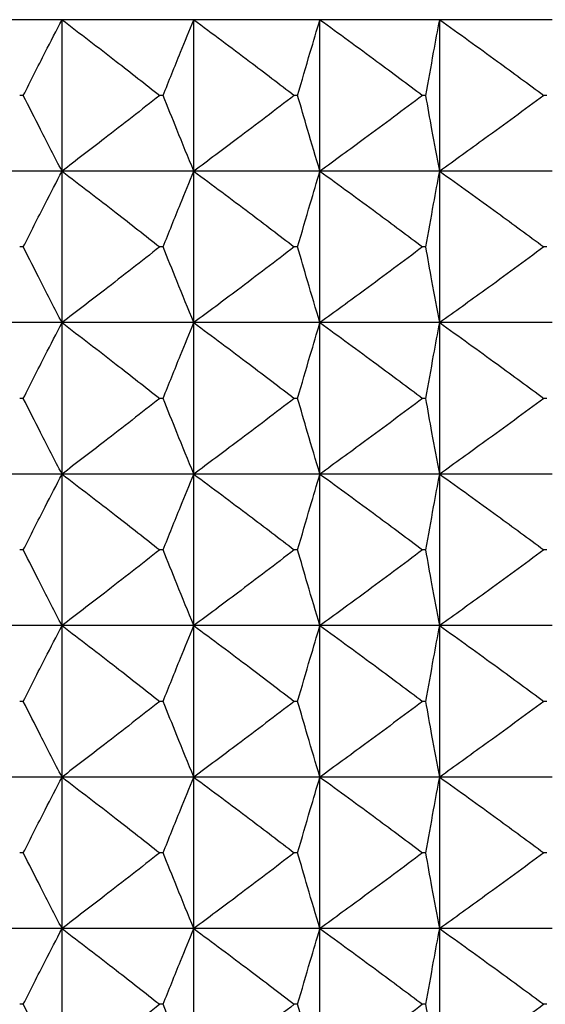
# Model space of a CAD drawing. Header units: millimetres. Extents: x 0 to 210, y 0 to 297.
# Tile 39 of 80: x 48.13 to 49.17, y 272.48 to 274.43. Entities that reach past the tile are written whole.
import ezdxf

# ---------------------------------------------------------------- set-up
doc = ezdxf.new("R2010")
doc.units = ezdxf.units.MM

msp = doc.modelspace()

# ---------------------------------------------------------------- linework, layer by layer
at = {"color": 7, "linetype": 'Continuous', "lineweight": 25}
for p, q in [((48.2092, 274.4273), (47.9389, 274.4273)), ((48.4702, 274.4273), (48.2092, 274.4273)), ((48.2092, 274.1273), (48.2092, 274.4273)), ((48.72, 274.4273), (48.4702, 274.4273)), ((48.4702, 274.1273), (48.4702, 274.4273)), ((48.957, 274.4273), (48.72, 274.4273)), ((48.72, 274.1273), (48.72, 274.4273)), ((49.1797, 274.4273), (48.957, 274.4273)), ((48.957, 274.1273), (48.957, 274.4273)), ((48.1326, 274.2773), (48.1254, 274.2773)), ((48.4095, 274.2773), (48.4026, 274.2773)), ((48.6758, 274.2773), (48.6691, 274.2773)), ((48.9295, 274.2773), (48.9232, 274.2773)), ((49.1691, 274.2773), (49.1632, 274.2773)), ((48.2092, 274.1273), (47.9389, 274.1273)), ((48.2092, 273.8273), (48.2092, 274.1273)), ((48.4702, 274.1273), (48.2092, 274.1273)), ((48.4702, 273.8273), (48.4702, 274.1273)), ((48.72, 274.1273), (48.4702, 274.1273)), ((48.72, 273.8273), (48.72, 274.1273)), ((48.957, 274.1273), (48.72, 274.1273)), ((48.957, 273.8273), (48.957, 274.1273)), ((49.1797, 274.1273), (48.957, 274.1273)), ((48.1326, 273.9773), (48.1254, 273.9773)), ((48.4095, 273.9773), (48.4026, 273.9773)), ((48.6758, 273.9773), (48.6691, 273.9773)), ((48.9295, 273.9773), (48.9232, 273.9773)), ((49.1691, 273.9773), (49.1632, 273.9773)), ((48.2092, 273.8273), (47.9389, 273.8273)), ((48.2092, 273.5273), (48.2092, 273.8273)), ((48.4702, 273.8273), (48.2092, 273.8273)), ((48.4702, 273.5273), (48.4702, 273.8273)), ((48.72, 273.8273), (48.4702, 273.8273)), ((48.72, 273.5273), (48.72, 273.8273)), ((48.957, 273.8273), (48.72, 273.8273)), ((48.957, 273.5273), (48.957, 273.8273)), ((49.1797, 273.8273), (48.957, 273.8273)), ((48.1326, 273.6773), (48.1254, 273.6773)), ((48.4095, 273.6773), (48.4026, 273.6773)), ((48.6758, 273.6773), (48.6691, 273.6773)), ((48.9295, 273.6773), (48.9232, 273.6773)), ((49.1691, 273.6773), (49.1632, 273.6773)), ((48.2092, 273.5273), (47.9389, 273.5273)), ((48.2092, 273.2273), (48.2092, 273.5273)), ((48.4702, 273.5273), (48.2092, 273.5273)), ((48.4702, 273.2273), (48.4702, 273.5273)), ((48.72, 273.5273), (48.4702, 273.5273)), ((48.72, 273.2273), (48.72, 273.5273)), ((48.957, 273.5273), (48.72, 273.5273)), ((48.957, 273.2273), (48.957, 273.5273)), ((49.1797, 273.5273), (48.957, 273.5273)), ((48.1326, 273.3773), (48.1254, 273.3773)), ((48.4095, 273.3773), (48.4026, 273.3773)), ((48.6758, 273.3773), (48.6691, 273.3773)), ((48.9295, 273.3773), (48.9232, 273.3773)), ((49.1691, 273.3773), (49.1632, 273.3773)), ((48.2092, 273.2273), (47.9389, 273.2273)), ((48.2092, 272.9273), (48.2092, 273.2273)), ((48.4702, 273.2273), (48.2092, 273.2273)), ((48.4702, 272.9273), (48.4702, 273.2273)), ((48.72, 273.2273), (48.4702, 273.2273)), ((48.72, 272.9273), (48.72, 273.2273)), ((48.957, 273.2273), (48.72, 273.2273)), ((48.957, 272.9273), (48.957, 273.2273)), ((49.1797, 273.2273), (48.957, 273.2273)), ((48.1326, 273.0773), (48.1254, 273.0773)), ((48.4095, 273.0773), (48.4026, 273.0773)), ((48.6758, 273.0773), (48.6691, 273.0773)), ((48.9295, 273.0773), (48.9232, 273.0773)), ((49.1691, 273.0773), (49.1632, 273.0773)), ((48.2092, 272.9273), (47.9389, 272.9273)), ((48.2092, 272.6273), (48.2092, 272.9273)), ((48.4702, 272.9273), (48.2092, 272.9273)), ((48.4702, 272.6273), (48.4702, 272.9273)), ((48.72, 272.9273), (48.4702, 272.9273)), ((48.72, 272.6273), (48.72, 272.9273)), ((48.957, 272.9273), (48.72, 272.9273)), ((48.957, 272.6273), (48.957, 272.9273)), ((49.1797, 272.9273), (48.957, 272.9273)), ((48.1326, 272.7773), (48.1254, 272.7773)), ((48.4095, 272.7773), (48.4026, 272.7773)), ((48.6758, 272.7773), (48.6691, 272.7773)), ((48.9295, 272.7773), (48.9232, 272.7773)), ((49.1691, 272.7773), (49.1632, 272.7773)), ((48.2092, 272.6273), (47.9389, 272.6273)), ((48.2092, 272.3273), (48.2092, 272.6273)), ((48.4702, 272.6273), (48.2092, 272.6273)), ((48.4702, 272.3273), (48.4702, 272.6273)), ((48.72, 272.6273), (48.4702, 272.6273)), ((48.72, 272.3273), (48.72, 272.6273)), ((48.957, 272.6273), (48.72, 272.6273)), ((48.957, 272.3273), (48.957, 272.6273)), ((49.1797, 272.6273), (48.957, 272.6273)), ((48.1326, 272.4773), (48.1254, 272.4773)), ((48.4095, 272.4773), (48.4026, 272.4773)), ((48.6758, 272.4773), (48.6691, 272.4773)), ((48.9295, 272.4773), (48.9232, 272.4773)), ((49.1691, 272.4773), (49.1632, 272.4773))]:
    msp.add_line(p, q, dxfattribs=at)
for points, knots in [([(48.1326, 274.2773), (48.147, 274.3058), (48.1722, 274.356), (48.1981, 274.4058), (48.2092, 274.4273)], [0, 0, 0, 0, 0.568775, 1, 1, 1, 1]), ([(48.2092, 274.4273), (48.2451, 274.3999), (48.3099, 274.3503), (48.374, 274.2999), (48.4026, 274.2773)], [0, 0, 0, 0, 0.553114, 1, 1, 1, 1]), ([(48.4095, 274.2773), (48.4209, 274.3058), (48.4409, 274.3559), (48.4613, 274.4058), (48.4702, 274.4273)], [0, 0, 0, 0, 0.569086, 1, 1, 1, 1]), ([(48.4702, 274.4273), (48.507, 274.3999), (48.5737, 274.3503), (48.6396, 274.2999), (48.6691, 274.2773)], [0, 0, 0, 0, 0.553178, 1, 1, 1, 1]), ([(48.6758, 274.2773), (48.684, 274.3058), (48.6986, 274.3559), (48.7135, 274.4058), (48.72, 274.4273)], [0, 0, 0, 0, 0.5693672, 1, 1, 1, 1]), ([(48.72, 274.4273), (48.7576, 274.3999), (48.8257, 274.3503), (48.8931, 274.2999), (48.9232, 274.2773)], [0, 0, 0, 0, 0.553224, 1, 1, 1, 1]), ([(48.9295, 274.2773), (48.9347, 274.3058), (48.9437, 274.3558), (48.953, 274.4058), (48.957, 274.4273)], [0, 0, 0, 0, 0.569588, 1, 1, 1, 1]), ([(48.957, 274.4273), (48.9952, 274.3999), (49.0643, 274.3503), (49.1326, 274.2999), (49.1632, 274.2773)], [0, 0, 0, 0, 0.553254, 1, 1, 1, 1]), ([(48.2092, 274.1273), (48.195, 274.1548), (48.1692, 274.2046), (48.1439, 274.2548), (48.1326, 274.2773)], [0, 0, 0, 0, 0.551181, 1, 1, 1, 1]), ([(48.4026, 274.2773), (48.3662, 274.2487), (48.3021, 274.1983), (48.2373, 274.1488), (48.2092, 274.1273)], [0, 0, 0, 0, 0.56685, 1, 1, 1, 1]), ([(48.4702, 274.1273), (48.4589, 274.1548), (48.4384, 274.2047), (48.4185, 274.2548), (48.4095, 274.2773)], [0, 0, 0, 0, 0.550869, 1, 1, 1, 1]), ([(48.6691, 274.2773), (48.6317, 274.2487), (48.5657, 274.1983), (48.499, 274.1488), (48.4702, 274.1273)], [0, 0, 0, 0, 0.566787, 1, 1, 1, 1]), ([(48.72, 274.1273), (48.7118, 274.1548), (48.6968, 274.2047), (48.6823, 274.2548), (48.6758, 274.2773)], [0, 0, 0, 0, 0.550587, 1, 1, 1, 1]), ([(48.9232, 274.2773), (48.885, 274.2487), (48.8176, 274.1983), (48.7495, 274.1488), (48.72, 274.1273)], [0, 0, 0, 0, 0.566742, 1, 1, 1, 1]), ([(48.957, 274.1273), (48.9519, 274.1548), (48.9426, 274.2048), (48.9336, 274.2548), (48.9295, 274.2773)], [0, 0, 0, 0, 0.550365, 1, 1, 1, 1]), ([(49.1632, 274.2773), (49.1244, 274.2487), (49.056, 274.1983), (48.9869, 274.1488), (48.957, 274.1273)], [0, 0, 0, 0, 0.566711, 1, 1, 1, 1]), ([(48.1326, 273.9773), (48.147, 274.0058), (48.1722, 274.056), (48.1981, 274.1058), (48.2092, 274.1273)], [0, 0, 0, 0, 0.5688539, 1, 1, 1, 1]), ([(48.2092, 274.1273), (48.2451, 274.0999), (48.3099, 274.0503), (48.374, 273.9999), (48.4026, 273.9773)], [0, 0, 0, 0, 0.553114, 1, 1, 1, 1]), ([(48.4095, 273.9773), (48.4209, 274.0058), (48.4409, 274.0559), (48.4613, 274.1058), (48.4702, 274.1273)], [0, 0, 0, 0, 0.569171, 1, 1, 1, 1]), ([(48.4702, 274.1273), (48.507, 274.0999), (48.5737, 274.0503), (48.6396, 273.9999), (48.6691, 273.9773)], [0, 0, 0, 0, 0.553178, 1, 1, 1, 1]), ([(48.6758, 273.9773), (48.684, 274.0058), (48.6986, 274.0559), (48.7135, 274.1058), (48.72, 274.1273)], [0, 0, 0, 0, 0.569459, 1, 1, 1, 1]), ([(48.72, 274.1273), (48.7576, 274.0999), (48.8257, 274.0503), (48.8931, 273.9999), (48.9232, 273.9773)], [0, 0, 0, 0, 0.553224, 1, 1, 1, 1]), ([(48.9295, 273.9773), (48.9347, 274.0058), (48.9437, 274.0558), (48.953, 274.1058), (48.957, 274.1273)], [0, 0, 0, 0, 0.569684, 1, 1, 1, 1]), ([(48.957, 274.1273), (48.9952, 274.0999), (49.0643, 274.0503), (49.1326, 273.9999), (49.1632, 273.9773)], [0, 0, 0, 0, 0.553254, 1, 1, 1, 1]), ([(48.2092, 273.8273), (48.195, 273.8548), (48.1692, 273.9046), (48.1439, 273.9548), (48.1326, 273.9773)], [0, 0, 0, 0, 0.551145, 1, 1, 1, 1]), ([(48.4026, 273.9773), (48.3662, 273.9487), (48.3021, 273.8983), (48.2373, 273.8488), (48.2092, 273.8273)], [0, 0, 0, 0, 0.566871, 1, 1, 1, 1]), ([(48.4702, 273.8273), (48.4589, 273.8548), (48.4384, 273.9047), (48.4185, 273.9548), (48.4095, 273.9773)], [0, 0, 0, 0, 0.550831, 1, 1, 1, 1]), ([(48.6691, 273.9773), (48.6317, 273.9487), (48.5657, 273.8983), (48.499, 273.8488), (48.4702, 273.8273)], [0, 0, 0, 0, 0.566807, 1, 1, 1, 1]), ([(48.72, 273.8273), (48.7118, 273.8548), (48.6968, 273.9047), (48.6823, 273.9548), (48.6758, 273.9773)], [0, 0, 0, 0, 0.550546, 1, 1, 1, 1]), ([(48.9232, 273.9773), (48.885, 273.9487), (48.8176, 273.8983), (48.7495, 273.8488), (48.72, 273.8273)], [0, 0, 0, 0, 0.566761, 1, 1, 1, 1]), ([(48.957, 273.8273), (48.9519, 273.8548), (48.9426, 273.9048), (48.9336, 273.9548), (48.9295, 273.9773)], [0, 0, 0, 0, 0.550322, 1, 1, 1, 1]), ([(49.1632, 273.9773), (49.1244, 273.9487), (49.056, 273.8983), (48.9869, 273.8488), (48.957, 273.8273)], [0, 0, 0, 0, 0.56673, 1, 1, 1, 1]), ([(48.1326, 273.6773), (48.147, 273.7058), (48.1722, 273.756), (48.1981, 273.8058), (48.2092, 273.8273)], [0, 0, 0, 0, 0.568809, 1, 1, 1, 1]), ([(48.2092, 273.8273), (48.2451, 273.7999), (48.3099, 273.7503), (48.374, 273.6998), (48.4026, 273.6773)], [0, 0, 0, 0, 0.553131, 1, 1, 1, 1]), ([(48.4095, 273.6773), (48.4209, 273.7058), (48.4409, 273.7559), (48.4613, 273.8058), (48.4702, 273.8273)], [0, 0, 0, 0, 0.569122, 1, 1, 1, 1]), ([(48.4702, 273.8273), (48.507, 273.7999), (48.5737, 273.7503), (48.6396, 273.6999), (48.6691, 273.6773)], [0, 0, 0, 0, 0.553194, 1, 1, 1, 1]), ([(48.6758, 273.6773), (48.684, 273.7058), (48.6986, 273.7559), (48.7135, 273.8058), (48.72, 273.8273)], [0, 0, 0, 0, 0.569407, 1, 1, 1, 1]), ([(48.72, 273.8273), (48.7576, 273.7999), (48.8257, 273.7503), (48.8931, 273.6999), (48.9232, 273.6773)], [0, 0, 0, 0, 0.553239, 1, 1, 1, 1]), ([(48.9295, 273.6773), (48.9347, 273.7058), (48.9437, 273.7558), (48.953, 273.8058), (48.957, 273.8273)], [0, 0, 0, 0, 0.5696295, 1, 1, 1, 1]), ([(48.957, 273.8273), (48.9952, 273.7999), (49.0643, 273.7503), (49.1326, 273.6999), (49.1632, 273.6773)], [0, 0, 0, 0, 0.55327, 1, 1, 1, 1]), ([(48.2092, 273.5273), (48.195, 273.5548), (48.1692, 273.6046), (48.1439, 273.6548), (48.1326, 273.6773)], [0, 0, 0, 0, 0.551145, 1, 1, 1, 1]), ([(48.4026, 273.6773), (48.3662, 273.6487), (48.3021, 273.5983), (48.2373, 273.5488), (48.2092, 273.5273)], [0, 0, 0, 0, 0.566834, 1, 1, 1, 1]), ([(48.4702, 273.5273), (48.4589, 273.5548), (48.4384, 273.6047), (48.4185, 273.6548), (48.4095, 273.6773)], [0, 0, 0, 0, 0.550831, 1, 1, 1, 1]), ([(48.6691, 273.6773), (48.6317, 273.6487), (48.5657, 273.5983), (48.499, 273.5488), (48.4702, 273.5273)], [0, 0, 0, 0, 0.566771, 1, 1, 1, 1]), ([(48.72, 273.5273), (48.7118, 273.5548), (48.6968, 273.6047), (48.6823, 273.6548), (48.6758, 273.6773)], [0, 0, 0, 0, 0.550546, 1, 1, 1, 1]), ([(48.9232, 273.6773), (48.885, 273.6487), (48.8176, 273.5983), (48.7495, 273.5488), (48.72, 273.5273)], [0, 0, 0, 0, 0.566726, 1, 1, 1, 1]), ([(48.957, 273.5273), (48.9519, 273.5548), (48.9426, 273.6048), (48.9336, 273.6548), (48.9295, 273.6773)], [0, 0, 0, 0, 0.550322, 1, 1, 1, 1]), ([(49.1632, 273.6773), (49.1244, 273.6487), (49.056, 273.5983), (48.9869, 273.5488), (48.957, 273.5273)], [0, 0, 0, 0, 0.566696, 1, 1, 1, 1]), ([(48.1326, 273.3773), (48.147, 273.4058), (48.1722, 273.456), (48.1981, 273.5058), (48.2092, 273.5273)], [0, 0, 0, 0, 0.5688539, 1, 1, 1, 1]), ([(48.2092, 273.5273), (48.2451, 273.4999), (48.3099, 273.4503), (48.374, 273.3999), (48.4026, 273.3773)], [0, 0, 0, 0, 0.553114, 1, 1, 1, 1]), ([(48.4095, 273.3773), (48.4209, 273.4058), (48.4409, 273.4559), (48.4613, 273.5058), (48.4702, 273.5273)], [0, 0, 0, 0, 0.569171, 1, 1, 1, 1]), ([(48.4702, 273.5273), (48.507, 273.4999), (48.5737, 273.4503), (48.6396, 273.3999), (48.6691, 273.3773)], [0, 0, 0, 0, 0.553178, 1, 1, 1, 1]), ([(48.6758, 273.3773), (48.684, 273.4058), (48.6986, 273.4559), (48.7135, 273.5058), (48.72, 273.5273)], [0, 0, 0, 0, 0.569459, 1, 1, 1, 1]), ([(48.72, 273.5273), (48.7576, 273.4999), (48.8257, 273.4503), (48.8931, 273.3999), (48.9232, 273.3773)], [0, 0, 0, 0, 0.553224, 1, 1, 1, 1]), ([(48.9295, 273.3773), (48.9347, 273.4058), (48.9437, 273.4558), (48.953, 273.5058), (48.957, 273.5273)], [0, 0, 0, 0, 0.569684, 1, 1, 1, 1]), ([(48.957, 273.5273), (48.9952, 273.4999), (49.0643, 273.4503), (49.1326, 273.3999), (49.1632, 273.3773)], [0, 0, 0, 0, 0.553254, 1, 1, 1, 1]), ([(48.2092, 273.2273), (48.195, 273.2548), (48.1692, 273.3046), (48.1439, 273.3548), (48.1326, 273.3773)], [0, 0, 0, 0, 0.551181, 1, 1, 1, 1]), ([(48.4026, 273.3773), (48.3662, 273.3487), (48.3021, 273.2983), (48.2373, 273.2488), (48.2092, 273.2273)], [0, 0, 0, 0, 0.56685, 1, 1, 1, 1]), ([(48.4702, 273.2273), (48.4589, 273.2548), (48.4384, 273.3047), (48.4185, 273.3548), (48.4095, 273.3773)], [0, 0, 0, 0, 0.550869, 1, 1, 1, 1]), ([(48.6691, 273.3773), (48.6317, 273.3487), (48.5657, 273.2983), (48.499, 273.2488), (48.4702, 273.2273)], [0, 0, 0, 0, 0.566787, 1, 1, 1, 1]), ([(48.72, 273.2273), (48.7118, 273.2548), (48.6968, 273.3047), (48.6823, 273.3548), (48.6758, 273.3773)], [0, 0, 0, 0, 0.550587, 1, 1, 1, 1]), ([(48.9232, 273.3773), (48.885, 273.3487), (48.8176, 273.2983), (48.7495, 273.2488), (48.72, 273.2273)], [0, 0, 0, 0, 0.566742, 1, 1, 1, 1]), ([(48.957, 273.2273), (48.9519, 273.2548), (48.9426, 273.3048), (48.9336, 273.3548), (48.9295, 273.3773)], [0, 0, 0, 0, 0.550365, 1, 1, 1, 1]), ([(49.1632, 273.3773), (49.1244, 273.3487), (49.056, 273.2983), (48.9869, 273.2488), (48.957, 273.2273)], [0, 0, 0, 0, 0.566711, 1, 1, 1, 1]), ([(48.1326, 273.0773), (48.147, 273.1058), (48.1722, 273.156), (48.1981, 273.2058), (48.2092, 273.2273)], [0, 0, 0, 0, 0.5688539, 1, 1, 1, 1]), ([(48.2092, 273.2273), (48.2451, 273.1999), (48.3099, 273.1503), (48.374, 273.0999), (48.4026, 273.0773)], [0, 0, 0, 0, 0.553114, 1, 1, 1, 1]), ([(48.4095, 273.0773), (48.4209, 273.1058), (48.4409, 273.1559), (48.4613, 273.2058), (48.4702, 273.2273)], [0, 0, 0, 0, 0.569171, 1, 1, 1, 1]), ([(48.4702, 273.2273), (48.507, 273.1999), (48.5737, 273.1503), (48.6396, 273.0999), (48.6691, 273.0773)], [0, 0, 0, 0, 0.553178, 1, 1, 1, 1]), ([(48.6758, 273.0773), (48.684, 273.1058), (48.6986, 273.1559), (48.7135, 273.2058), (48.72, 273.2273)], [0, 0, 0, 0, 0.569459, 1, 1, 1, 1]), ([(48.72, 273.2273), (48.7576, 273.1999), (48.8257, 273.1503), (48.8931, 273.0999), (48.9232, 273.0773)], [0, 0, 0, 0, 0.553224, 1, 1, 1, 1]), ([(48.9295, 273.0773), (48.9347, 273.1058), (48.9437, 273.1558), (48.953, 273.2058), (48.957, 273.2273)], [0, 0, 0, 0, 0.569684, 1, 1, 1, 1]), ([(48.957, 273.2273), (48.9952, 273.1999), (49.0643, 273.1503), (49.1326, 273.0999), (49.1632, 273.0773)], [0, 0, 0, 0, 0.553254, 1, 1, 1, 1]), ([(48.2092, 272.9273), (48.195, 272.9548), (48.1692, 273.0046), (48.1439, 273.0548), (48.1326, 273.0773)], [0, 0, 0, 0, 0.551145, 1, 1, 1, 1]), ([(48.4026, 273.0773), (48.3662, 273.0487), (48.3021, 272.9983), (48.2373, 272.9488), (48.2092, 272.9273)], [0, 0, 0, 0, 0.566871, 1, 1, 1, 1]), ([(48.4702, 272.9273), (48.4589, 272.9548), (48.4384, 273.0047), (48.4185, 273.0548), (48.4095, 273.0773)], [0, 0, 0, 0, 0.550831, 1, 1, 1, 1]), ([(48.6691, 273.0773), (48.6317, 273.0487), (48.5657, 272.9983), (48.499, 272.9488), (48.4702, 272.9273)], [0, 0, 0, 0, 0.566807, 1, 1, 1, 1]), ([(48.72, 272.9273), (48.7118, 272.9548), (48.6968, 273.0047), (48.6823, 273.0548), (48.6758, 273.0773)], [0, 0, 0, 0, 0.550546, 1, 1, 1, 1]), ([(48.9232, 273.0773), (48.885, 273.0487), (48.8176, 272.9983), (48.7495, 272.9488), (48.72, 272.9273)], [0, 0, 0, 0, 0.566761, 1, 1, 1, 1]), ([(48.957, 272.9273), (48.9519, 272.9548), (48.9426, 273.0048), (48.9336, 273.0548), (48.9295, 273.0773)], [0, 0, 0, 0, 0.550322, 1, 1, 1, 1]), ([(49.1632, 273.0773), (49.1244, 273.0487), (49.056, 272.9983), (48.9869, 272.9488), (48.957, 272.9273)], [0, 0, 0, 0, 0.56673, 1, 1, 1, 1]), ([(48.1326, 272.7773), (48.147, 272.8058), (48.1722, 272.856), (48.1981, 272.9058), (48.2092, 272.9273)], [0, 0, 0, 0, 0.568809, 1, 1, 1, 1]), ([(48.2092, 272.9273), (48.2451, 272.8999), (48.3099, 272.8503), (48.374, 272.7998), (48.4026, 272.7773)], [0, 0, 0, 0, 0.553131, 1, 1, 1, 1]), ([(48.4095, 272.7773), (48.4209, 272.8058), (48.4409, 272.8559), (48.4613, 272.9058), (48.4702, 272.9273)], [0, 0, 0, 0, 0.569122, 1, 1, 1, 1]), ([(48.4702, 272.9273), (48.507, 272.8999), (48.5737, 272.8503), (48.6396, 272.7998), (48.6691, 272.7773)], [0, 0, 0, 0, 0.553194, 1, 1, 1, 1]), ([(48.6758, 272.7773), (48.684, 272.8058), (48.6986, 272.8559), (48.7135, 272.9058), (48.72, 272.9273)], [0, 0, 0, 0, 0.569407, 1, 1, 1, 1]), ([(48.72, 272.9273), (48.7576, 272.8999), (48.8257, 272.8503), (48.8931, 272.7998), (48.9232, 272.7773)], [0, 0, 0, 0, 0.553239, 1, 1, 1, 1]), ([(48.9295, 272.7773), (48.9347, 272.8058), (48.9437, 272.8558), (48.953, 272.9058), (48.957, 272.9273)], [0, 0, 0, 0, 0.5696295, 1, 1, 1, 1]), ([(48.957, 272.9273), (48.9952, 272.8999), (49.0643, 272.8503), (49.1326, 272.7998), (49.1632, 272.7773)], [0, 0, 0, 0, 0.55327, 1, 1, 1, 1]), ([(48.2092, 272.6273), (48.195, 272.6548), (48.1692, 272.7046), (48.1439, 272.7548), (48.1326, 272.7773)], [0, 0, 0, 0, 0.551145, 1, 1, 1, 1]), ([(48.4026, 272.7773), (48.3662, 272.7487), (48.3021, 272.6983), (48.2373, 272.6488), (48.2092, 272.6273)], [0, 0, 0, 0, 0.566834, 1, 1, 1, 1]), ([(48.4702, 272.6273), (48.4589, 272.6548), (48.4384, 272.7047), (48.4185, 272.7548), (48.4095, 272.7773)], [0, 0, 0, 0, 0.550831, 1, 1, 1, 1]), ([(48.6691, 272.7773), (48.6317, 272.7487), (48.5657, 272.6983), (48.499, 272.6488), (48.4702, 272.6273)], [0, 0, 0, 0, 0.566771, 1, 1, 1, 1]), ([(48.72, 272.6273), (48.7118, 272.6548), (48.6968, 272.7047), (48.6823, 272.7548), (48.6758, 272.7773)], [0, 0, 0, 0, 0.550546, 1, 1, 1, 1]), ([(48.9232, 272.7773), (48.885, 272.7487), (48.8176, 272.6983), (48.7495, 272.6488), (48.72, 272.6273)], [0, 0, 0, 0, 0.566726, 1, 1, 1, 1]), ([(48.957, 272.6273), (48.9519, 272.6548), (48.9426, 272.7048), (48.9336, 272.7548), (48.9295, 272.7773)], [0, 0, 0, 0, 0.550322, 1, 1, 1, 1]), ([(49.1632, 272.7773), (49.1244, 272.7487), (49.056, 272.6983), (48.9869, 272.6488), (48.957, 272.6273)], [0, 0, 0, 0, 0.566696, 1, 1, 1, 1]), ([(48.1326, 272.4773), (48.147, 272.5058), (48.1722, 272.556), (48.1981, 272.6058), (48.2092, 272.6273)], [0, 0, 0, 0, 0.5688539, 1, 1, 1, 1]), ([(48.2092, 272.6273), (48.2451, 272.5999), (48.3099, 272.5503), (48.374, 272.4999), (48.4026, 272.4773)], [0, 0, 0, 0, 0.553114, 1, 1, 1, 1]), ([(48.4095, 272.4773), (48.4209, 272.5058), (48.4409, 272.5559), (48.4613, 272.6058), (48.4702, 272.6273)], [0, 0, 0, 0, 0.569171, 1, 1, 1, 1]), ([(48.4702, 272.6273), (48.507, 272.5999), (48.5737, 272.5503), (48.6396, 272.4999), (48.6691, 272.4773)], [0, 0, 0, 0, 0.553178, 1, 1, 1, 1]), ([(48.6758, 272.4773), (48.684, 272.5058), (48.6986, 272.5559), (48.7135, 272.6058), (48.72, 272.6273)], [0, 0, 0, 0, 0.569459, 1, 1, 1, 1]), ([(48.72, 272.6273), (48.7576, 272.5999), (48.8257, 272.5503), (48.8931, 272.4999), (48.9232, 272.4773)], [0, 0, 0, 0, 0.553224, 1, 1, 1, 1]), ([(48.9295, 272.4773), (48.9347, 272.5058), (48.9437, 272.5558), (48.953, 272.6058), (48.957, 272.6273)], [0, 0, 0, 0, 0.569684, 1, 1, 1, 1]), ([(48.957, 272.6273), (48.9952, 272.5999), (49.0643, 272.5503), (49.1326, 272.4999), (49.1632, 272.4773)], [0, 0, 0, 0, 0.553254, 1, 1, 1, 1]), ([(48.2092, 272.3273), (48.195, 272.3548), (48.1692, 272.4046), (48.1439, 272.4548), (48.1326, 272.4773)], [0, 0, 0, 0, 0.551181, 1, 1, 1, 1]), ([(48.4026, 272.4773), (48.3662, 272.4487), (48.3021, 272.3983), (48.2373, 272.3488), (48.2092, 272.3273)], [0, 0, 0, 0, 0.56685, 1, 1, 1, 1]), ([(48.4702, 272.3273), (48.4589, 272.3548), (48.4384, 272.4047), (48.4185, 272.4548), (48.4095, 272.4773)], [0, 0, 0, 0, 0.550869, 1, 1, 1, 1]), ([(48.6691, 272.4773), (48.6317, 272.4487), (48.5657, 272.3983), (48.499, 272.3488), (48.4702, 272.3273)], [0, 0, 0, 0, 0.566787, 1, 1, 1, 1]), ([(48.72, 272.3273), (48.7118, 272.3548), (48.6968, 272.4047), (48.6823, 272.4548), (48.6758, 272.4773)], [0, 0, 0, 0, 0.550587, 1, 1, 1, 1]), ([(48.9232, 272.4773), (48.885, 272.4487), (48.8176, 272.3983), (48.7495, 272.3488), (48.72, 272.3273)], [0, 0, 0, 0, 0.566742, 1, 1, 1, 1]), ([(48.957, 272.3273), (48.9519, 272.3548), (48.9426, 272.4048), (48.9336, 272.4548), (48.9295, 272.4773)], [0, 0, 0, 0, 0.550365, 1, 1, 1, 1]), ([(49.1632, 272.4773), (49.1244, 272.4487), (49.056, 272.3983), (48.9869, 272.3488), (48.957, 272.3273)], [0, 0, 0, 0, 0.566711, 1, 1, 1, 1])]:
    msp.add_open_spline(points, degree=3, knots=knots, dxfattribs=at)

doc.saveas('drawing.dxf')
